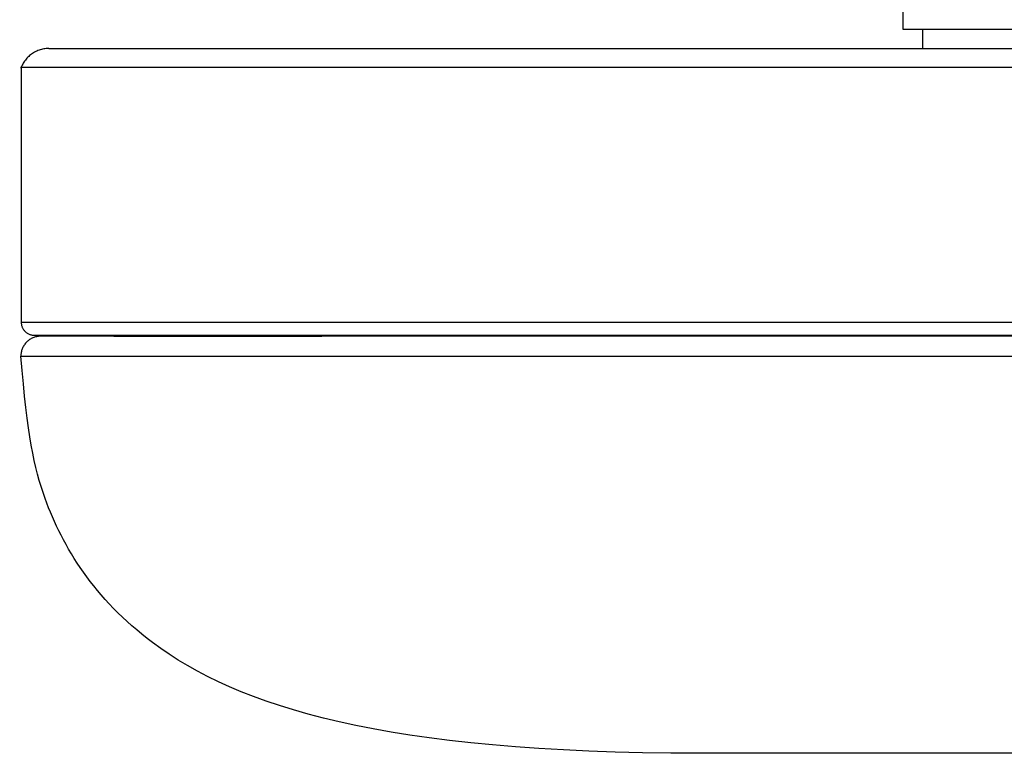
# Model space of a CAD drawing. Header units: millimetres. Extents: x -3355 to -830, y -2775 to -1049.
# Tile 38 of 103: x -1495 to -1420, y -2775 to -2719. Entities that reach past the tile are written whole.
import ezdxf

# ---------------------------------------------------------------- set-up
doc = ezdxf.new("R2010")
doc.units = ezdxf.units.MM
doc.layers.add('Make2D$Visible$Curvas', color=7, linetype='Continuous')

msp = doc.modelspace()

# ---------------------------------------------------------------- linework, layer by layer
at = {"layer": 'Make2D$Visible$Curvas', "color": 8, "lineweight": -3, "true_color": 0x7f7f7f}
for points, degree in [([(-1427.282, -2718.436), (-1427.282, -2719.879)], 1), ([(-1425.779, -2719.879), (-1425.779, -2721.365)], 1), ([(-1492.675, -2721.365), (-1492.675, -2721.365), (-1490.714, -2721.365), (-1487.123, -2721.365)], 3), ([(-1471.323, -2721.365), (-1464.584, -2721.365), (-1448.399, -2721.365), (-1419.782, -2721.365), (-1391.165, -2721.365), (-1374.98, -2721.365), (-1368.241, -2721.365)], 3), ([(-1494.79, -2722.821), (-1494.79, -2742.32)], 1), ([(-1493.785, -2743.329), (-1493.785, -2743.329), (-1491.794, -2743.329), (-1488.149, -2743.329)], 3), ([(-1487.699, -2743.405), (-1491.321, -2743.405), (-1493.298, -2743.405), (-1493.298, -2743.405)], 3), ([(-1472.108, -2743.329), (-1465.266, -2743.329), (-1448.835, -2743.329), (-1419.782, -2743.329), (-1390.729, -2743.329), (-1374.297, -2743.329), (-1367.456, -2743.329)], 3), ([(-1367.8, -2743.405), (-1374.597, -2743.405), (-1390.92, -2743.405), (-1419.782, -2743.405), (-1448.643, -2743.405), (-1464.967, -2743.405), (-1471.763, -2743.405)], 3), ([(-1436.748, -2775.354), (-1436.752, -2775.354), (-1436.756, -2775.354), (-1436.759, -2775.354)], 3)]:
    msp.add_open_spline(points, degree=degree, dxfattribs=at)
for points, weights, knots in [([(-1427.282, -2719.879), (-1427.282, -2719.879), (-1419.782, -2719.879), (-1412.282, -2719.879), (-1412.282, -2719.879)], [1, 0.707106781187, 1, 0.707106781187, 1], [0, 0, 0, 11.780972, 11.780972, 23.561945, 23.561945, 23.561945]), ([(-1344.773, -2722.821), (-1344.773, -2722.821), (-1419.782, -2722.821), (-1494.79, -2722.821), (-1494.79, -2722.821)], [1, 0.707106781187, 1, 0.707106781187, 1], [0, 0, 0, 117.823279, 117.823279, 235.646559, 235.646559, 235.646559]), ([(-1426.889, -2775.354), (-1432.141, -2775.354), (-1436.045, -2775.354), (-1436.395, -2775.354), (-1436.746, -2775.354)], [0.902750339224, 0.853553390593, 0.853553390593, 0.853553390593, 0.853553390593], [45.345957, 45.345957, 45.345957, 56.087134, 56.087134, 56.751382, 56.751382, 56.751382])]:
    msp.add_rational_spline(points, weights, degree=2, knots=knots, dxfattribs=at)
for points, knots in [([(-1492.672, -2721.365), (-1492.676, -2721.365), (-1492.681, -2721.365), (-1492.685, -2721.365), (-1492.748, -2721.365), (-1492.81, -2721.368), (-1492.871, -2721.374), (-1492.936, -2721.38), (-1492.999, -2721.388), (-1493.062, -2721.399), (-1493.123, -2721.41), (-1493.183, -2721.423), (-1493.242, -2721.438), (-1493.302, -2721.454), (-1493.361, -2721.471), (-1493.419, -2721.491), (-1493.478, -2721.512), (-1493.537, -2721.535), (-1493.593, -2721.561), (-1493.651, -2721.586), (-1493.707, -2721.614), (-1493.762, -2721.644), (-1493.818, -2721.675), (-1493.872, -2721.708), (-1493.925, -2721.742), (-1493.936, -2721.75), (-1493.947, -2721.757), (-1493.958, -2721.765), (-1493.97, -2721.773), (-1493.981, -2721.781), (-1493.993, -2721.789), (-1494.044, -2721.826), (-1494.095, -2721.865), (-1494.143, -2721.907), (-1494.191, -2721.948), (-1494.237, -2721.991), (-1494.282, -2722.036), (-1494.326, -2722.08), (-1494.369, -2722.127), (-1494.41, -2722.175), (-1494.45, -2722.223), (-1494.488, -2722.273), (-1494.525, -2722.324), (-1494.56, -2722.375), (-1494.595, -2722.428), (-1494.627, -2722.482), (-1494.658, -2722.536), (-1494.688, -2722.591), (-1494.716, -2722.648), (-1494.742, -2722.704), (-1494.767, -2722.762), (-1494.79, -2722.821)], [0, 0, 0, 0, 0.013893, 0.013893, 0.013893, 0.199352, 0.199352, 0.199352, 0.39211, 0.39211, 0.39211, 0.576919, 0.576919, 0.576919, 0.761394, 0.761394, 0.761394, 0.949263, 0.949263, 0.949263, 1.138077, 1.138077, 1.138077, 1.327994, 1.327994, 1.327994, 1.367863, 1.367863, 1.367863, 1.410689, 1.410689, 1.410689, 1.601559, 1.601559, 1.601559, 1.791475, 1.791475, 1.791475, 1.980529, 1.980529, 1.980529, 2.16893, 2.16893, 2.16893, 2.357022, 2.357022, 2.357022, 2.545206, 2.545206, 2.545206, 2.73388, 2.73388, 2.73388, 2.73388]), ([(-1494.794, -2742.32), (-1494.794, -2742.32), (-1490.71, -2742.32), (-1474.214, -2742.32), (-1449.231, -2742.32), (-1419.782, -2742.32), (-1390.333, -2742.32), (-1365.35, -2742.32), (-1348.853, -2742.32), (-1344.77, -2742.32), (-1344.77, -2742.32)], [233.15433, 233.15433, 233.15433, 233.15433, 261.537588, 290.59732, 319.657052, 348.716785, 377.776517, 406.836249, 435.895981, 464.279239, 464.279239, 464.279239, 464.279239]), ([(-1494.79, -2742.32), (-1494.79, -2742.341), (-1494.79, -2742.362), (-1494.788, -2742.383), (-1494.786, -2742.417), (-1494.782, -2742.451), (-1494.777, -2742.484), (-1494.771, -2742.518), (-1494.764, -2742.551), (-1494.756, -2742.583), (-1494.747, -2742.616), (-1494.736, -2742.648), (-1494.724, -2742.679), (-1494.712, -2742.712), (-1494.698, -2742.743), (-1494.683, -2742.773), (-1494.667, -2742.804), (-1494.65, -2742.834), (-1494.632, -2742.863), (-1494.613, -2742.892), (-1494.593, -2742.92), (-1494.572, -2742.947), (-1494.55, -2742.974), (-1494.527, -2743), (-1494.503, -2743.025), (-1494.498, -2743.031), (-1494.492, -2743.036), (-1494.487, -2743.042), (-1494.474, -2743.054), (-1494.462, -2743.065), (-1494.449, -2743.077), (-1494.423, -2743.1), (-1494.395, -2743.122), (-1494.367, -2743.142), (-1494.339, -2743.162), (-1494.309, -2743.181), (-1494.279, -2743.198), (-1494.249, -2743.215), (-1494.218, -2743.23), (-1494.186, -2743.245), (-1494.155, -2743.258), (-1494.122, -2743.27), (-1494.089, -2743.281), (-1494.056, -2743.291), (-1494.023, -2743.3), (-1493.988, -2743.308), (-1493.955, -2743.315), (-1493.92, -2743.32), (-1493.885, -2743.324), (-1493.852, -2743.327), (-1493.819, -2743.329), (-1493.785, -2743.329)], [0, 0, 0, 0, 0.062359, 0.062359, 0.062359, 0.16402, 0.16402, 0.16402, 0.266042, 0.266042, 0.266042, 0.367111, 0.367111, 0.367111, 0.469797, 0.469797, 0.469797, 0.572702, 0.572702, 0.572702, 0.676209, 0.676209, 0.676209, 0.780636, 0.780636, 0.780636, 0.804083, 0.804083, 0.804083, 0.855903, 0.855903, 0.855903, 0.960918, 0.960918, 0.960918, 1.065235, 1.065235, 1.065235, 1.169133, 1.169133, 1.169133, 1.272959, 1.272959, 1.272959, 1.377053, 1.377053, 1.377053, 1.48171, 1.48171, 1.48171, 1.581916, 1.581916, 1.581916, 1.581916]), ([(-1493.303, -2743.405), (-1493.319, -2743.405), (-1493.335, -2743.406), (-1493.352, -2743.406), (-1493.399, -2743.408), (-1493.445, -2743.412), (-1493.49, -2743.418), (-1493.537, -2743.424), (-1493.583, -2743.432), (-1493.627, -2743.442), (-1493.673, -2743.452), (-1493.717, -2743.464), (-1493.76, -2743.478), (-1493.807, -2743.493), (-1493.853, -2743.51), (-1493.897, -2743.529), (-1493.94, -2743.548), (-1493.982, -2743.568), (-1494.022, -2743.59), (-1494.064, -2743.613), (-1494.104, -2743.637), (-1494.142, -2743.663), (-1494.181, -2743.689), (-1494.219, -2743.717), (-1494.255, -2743.746), (-1494.292, -2743.776), (-1494.327, -2743.808), (-1494.361, -2743.841), (-1494.368, -2743.848), (-1494.375, -2743.855), (-1494.382, -2743.862), (-1494.393, -2743.873), (-1494.403, -2743.884), (-1494.414, -2743.896), (-1494.446, -2743.931), (-1494.477, -2743.967), (-1494.506, -2744.005), (-1494.535, -2744.043), (-1494.562, -2744.082), (-1494.587, -2744.123), (-1494.612, -2744.162), (-1494.635, -2744.204), (-1494.656, -2744.246), (-1494.677, -2744.288), (-1494.696, -2744.331), (-1494.714, -2744.376), (-1494.731, -2744.419), (-1494.746, -2744.464), (-1494.759, -2744.51), (-1494.772, -2744.555), (-1494.783, -2744.601), (-1494.791, -2744.648), (-1494.8, -2744.693), (-1494.806, -2744.74), (-1494.811, -2744.787), (-1494.815, -2744.833), (-1494.817, -2744.88), (-1494.817, -2744.928)], [0.00793, 0.00793, 0.00793, 0.00793, 0.056772, 0.056772, 0.056772, 0.196002, 0.196002, 0.196002, 0.335327, 0.335327, 0.335327, 0.473315, 0.473315, 0.473315, 0.618909, 0.618909, 0.618909, 0.75854, 0.75854, 0.75854, 0.898598, 0.898598, 0.898598, 1.039509, 1.039509, 1.039509, 1.181617, 1.181617, 1.181617, 1.211044, 1.211044, 1.211044, 1.257864, 1.257864, 1.257864, 1.401325, 1.401325, 1.401325, 1.543899, 1.543899, 1.543899, 1.68582, 1.68582, 1.68582, 1.827445, 1.827445, 1.827445, 1.969157, 1.969157, 1.969157, 2.111318, 2.111318, 2.111318, 2.251489, 2.251489, 2.251489, 2.392443, 2.392443, 2.392443, 2.392443]), ([(-1442.796, -2775.354), (-1467.134, -2775.352), (-1478.176, -2771.764), (-1484.732, -2766.867), (-1489.223, -2763.512), (-1491.608, -2759.543), (-1492.953, -2755.844), (-1493.847, -2753.387), (-1494.282, -2751.049), (-1494.817, -2744.928)], [-69.446993, -69.446993, -69.446993, -69.446993, -25.309562, -25.309562, -25.309562, -11.137167, -11.137167, -11.137167, 0, 0, 0, 0]), ([(-1494.817, -2744.928), (-1494.817, -2744.928), (-1494.813, -2744.928), (-1494.803, -2744.928), (-1494.788, -2744.928), (-1494.759, -2744.928), (-1494.716, -2744.928), (-1494.674, -2744.928), (-1494.618, -2744.928), (-1494.548, -2744.928), (-1494.479, -2744.928), (-1494.396, -2744.928), (-1494.299, -2744.928), (-1494.202, -2744.928), (-1494.092, -2744.928), (-1493.967, -2744.928), (-1493.844, -2744.928), (-1493.706, -2744.928), (-1493.553, -2744.928), (-1493.402, -2744.928), (-1493.236, -2744.928), (-1493.056, -2744.928), (-1492.876, -2744.928), (-1492.683, -2744.928), (-1492.474, -2744.928), (-1492.267, -2744.928), (-1492.046, -2744.928), (-1491.811, -2744.928), (-1491.576, -2744.928), (-1491.327, -2744.928), (-1491.064, -2744.928), (-1490.801, -2744.928), (-1490.524, -2744.928), (-1490.233, -2744.928), (-1489.943, -2744.928), (-1489.639, -2744.928), (-1489.32, -2744.928), (-1489.002, -2744.928), (-1488.67, -2744.928), (-1488.324, -2744.928), (-1487.979, -2744.928), (-1487.62, -2744.928), (-1487.247, -2744.928), (-1486.875, -2744.928), (-1486.489, -2744.928), (-1486.089, -2744.928), (-1485.686, -2744.928), (-1485.269, -2744.928), (-1484.837, -2744.928), (-1484.413, -2744.928), (-1483.975, -2744.928), (-1483.523, -2744.928), (-1483.073, -2744.928), (-1482.609, -2744.928), (-1482.132, -2744.928), (-1481.657, -2744.928), (-1481.168, -2744.928), (-1480.667, -2744.928), (-1480.166, -2744.928), (-1479.653, -2744.928), (-1479.128, -2744.928), (-1478.604, -2744.928), (-1478.067, -2744.928), (-1477.518, -2744.928), (-1476.97, -2744.928), (-1476.411, -2744.928), (-1475.84, -2744.928), (-1475.269, -2744.928), (-1474.687, -2744.928), (-1474.095, -2744.928), (-1473.502, -2744.928), (-1472.899, -2744.928), (-1472.285, -2744.928), (-1471.672, -2744.928), (-1471.048, -2744.928), (-1470.414, -2744.928), (-1469.78, -2744.928), (-1469.137, -2744.928), (-1468.484, -2744.928), (-1467.831, -2744.928), (-1467.169, -2744.928), (-1466.498, -2744.928), (-1465.827, -2744.928), (-1465.147, -2744.928), (-1464.459, -2744.928), (-1463.77, -2744.928), (-1463.074, -2744.928), (-1462.37, -2744.928), (-1461.665, -2744.928), (-1460.953, -2744.928), (-1460.234, -2744.928), (-1459.514, -2744.928), (-1458.787, -2744.928), (-1458.054, -2744.928), (-1457.317, -2744.928), (-1456.573, -2744.928), (-1455.824, -2744.928), (-1455.051, -2744.928), (-1454.272, -2744.928), (-1453.489, -2744.928), (-1452.728, -2744.928), (-1451.962, -2744.928), (-1451.193, -2744.928), (-1450.421, -2744.928), (-1449.645, -2744.928), (-1448.866, -2744.928), (-1448.084, -2744.928), (-1447.299, -2744.928), (-1446.512, -2744.928), (-1445.722, -2744.928), (-1444.929, -2744.928), (-1444.134, -2744.928), (-1443.336, -2744.928), (-1442.536, -2744.928), (-1441.736, -2744.928), (-1440.931, -2744.928), (-1440.126, -2744.928), (-1439.321, -2744.928), (-1438.511, -2744.928), (-1437.701, -2744.928), (-1436.892, -2744.928), (-1436.078, -2744.928), (-1435.265, -2744.928), (-1434.453, -2744.928), (-1433.636, -2744.928), (-1432.821, -2744.928), (-1432.007, -2744.928), (-1431.189, -2744.928), (-1430.372, -2744.928), (-1429.559, -2744.928), (-1428.739, -2744.928), (-1427.923, -2744.928), (-1427.11, -2744.928), (-1426.291, -2744.928), (-1425.475, -2744.928), (-1424.664, -2744.928), (-1423.847, -2744.928), (-1423.033, -2744.928), (-1422.225, -2744.928), (-1421.41, -2744.928), (-1420.6, -2744.928), (-1419.795, -2744.928), (-1419.77, -2744.928), (-1419.744, -2744.928), (-1419.719, -2744.928), (-1419.678, -2744.928), (-1419.637, -2744.928), (-1419.596, -2744.928), (-1419.457, -2744.928), (-1419.317, -2744.928), (-1419.178, -2744.928), (-1418.897, -2744.928), (-1418.615, -2744.928), (-1418.333, -2744.928), (-1417.523, -2744.928), (-1416.709, -2744.928), (-1415.889, -2744.928), (-1415.077, -2744.928), (-1414.259, -2744.928), (-1413.438, -2744.928), (-1412.623, -2744.928), (-1411.805, -2744.928), (-1410.983, -2744.928), (-1410.167, -2744.928), (-1409.348, -2744.928), (-1408.526, -2744.928), (-1407.71, -2744.928), (-1406.892, -2744.928), (-1406.072, -2744.928), (-1405.257, -2744.928), (-1404.441, -2744.928), (-1403.623, -2744.928), (-1402.811, -2744.928), (-1401.997, -2744.928), (-1401.183, -2744.928), (-1400.374, -2744.928), (-1399.565, -2744.928), (-1398.756, -2744.928), (-1397.951, -2744.928), (-1397.147, -2744.928), (-1396.345, -2744.928), (-1395.546, -2744.928), (-1394.748, -2744.928), (-1393.953, -2744.928), (-1393.161, -2744.928), (-1392.371, -2744.928), (-1391.584, -2744.928), (-1390.8, -2744.928), (-1390.019, -2744.928), (-1389.241, -2744.928), (-1388.467, -2744.928), (-1387.695, -2744.928), (-1386.928, -2744.928), (-1386.164, -2744.928), (-1385.404, -2744.928), (-1384.649, -2744.928), (-1383.897, -2744.928), (-1383.149, -2744.928), (-1382.407, -2744.928), (-1381.656, -2744.928), (-1380.911, -2744.928), (-1380.172, -2744.928), (-1379.422, -2744.928), (-1378.678, -2744.928), (-1377.942, -2744.928), (-1377.232, -2744.928), (-1376.529, -2744.928), (-1375.834, -2744.928), (-1375.14, -2744.928), (-1374.454, -2744.928), (-1373.776, -2744.928), (-1373.099, -2744.928), (-1372.43, -2744.928), (-1371.77, -2744.928), (-1371.111, -2744.928), (-1370.461, -2744.928), (-1369.82, -2744.928), (-1369.18, -2744.928), (-1368.549, -2744.928), (-1367.928, -2744.928), (-1367.307, -2744.928), (-1366.697, -2744.928), (-1366.097, -2744.928), (-1365.497, -2744.928), (-1364.907, -2744.928), (-1364.329, -2744.928), (-1363.75, -2744.928), (-1363.183, -2744.928), (-1362.627, -2744.928), (-1362.071, -2744.928), (-1361.526, -2744.928), (-1360.993, -2744.928), (-1360.46, -2744.928), (-1359.939, -2744.928), (-1359.43, -2744.928), (-1358.921, -2744.928), (-1358.423, -2744.928), (-1357.939, -2744.928), (-1357.454, -2744.928), (-1356.982, -2744.928), (-1356.522, -2744.928), (-1356.062, -2744.928), (-1355.615, -2744.928), (-1355.181, -2744.928), (-1354.747, -2744.928), (-1354.325, -2744.928), (-1353.918, -2744.928), (-1353.509, -2744.928), (-1353.114, -2744.928), (-1352.733, -2744.928), (-1352.351, -2744.928), (-1351.982, -2744.928), (-1351.628, -2744.928), (-1351.273, -2744.928), (-1350.931, -2744.928), (-1350.604, -2744.928), (-1350.276, -2744.928), (-1349.962, -2744.928), (-1349.662, -2744.928), (-1349.361, -2744.928), (-1349.074, -2744.928), (-1348.802, -2744.928), (-1348.528, -2744.928), (-1348.269, -2744.928), (-1348.024, -2744.928), (-1347.779, -2744.928), (-1347.547, -2744.928), (-1347.33, -2744.928), (-1347.112, -2744.928), (-1346.908, -2744.928), (-1346.719, -2744.928), (-1346.529, -2744.928), (-1346.353, -2744.928), (-1346.191, -2744.928), (-1346.029, -2744.928), (-1345.88, -2744.928), (-1345.746, -2744.928), (-1345.611, -2744.928), (-1345.491, -2744.928), (-1345.384, -2744.928), (-1345.276, -2744.928), (-1345.183, -2744.928), (-1345.103, -2744.928), (-1345.023, -2744.928), (-1344.957, -2744.928), (-1344.904, -2744.928), (-1344.851, -2744.928), (-1344.812, -2744.928), (-1344.785, -2744.928), (-1344.759, -2744.928), (-1344.746, -2744.928), (-1344.746, -2744.928)], [230.948022, 230.948022, 230.948022, 230.948022, 232.373462, 232.373462, 232.373462, 234.770755, 234.770755, 234.770755, 237.176291, 237.176291, 237.176291, 239.597266, 239.597266, 239.597266, 242.022537, 242.022537, 242.022537, 244.459801, 244.459801, 244.459801, 246.908428, 246.908428, 246.908428, 249.367771, 249.367771, 249.367771, 251.829052, 251.829052, 251.829052, 254.299108, 254.299108, 254.299108, 256.777335, 256.777335, 256.777335, 259.263118, 259.263118, 259.263118, 261.755831, 261.755831, 261.755831, 264.254843, 264.254843, 264.254843, 266.75951, 266.75951, 266.75951, 269.296093, 269.296093, 269.296093, 271.805968, 271.805968, 271.805968, 274.319726, 274.319726, 274.319726, 276.836763, 276.836763, 276.836763, 279.356469, 279.356469, 279.356469, 281.878231, 281.878231, 281.878231, 284.401437, 284.401437, 284.401437, 286.925471, 286.925471, 286.925471, 289.449718, 289.449718, 289.449718, 291.973563, 291.973563, 291.973563, 294.496392, 294.496392, 294.496392, 297.017594, 297.017594, 297.017594, 299.536559, 299.536559, 299.536559, 302.052682, 302.052682, 302.052682, 304.565362, 304.565362, 304.565362, 307.074002, 307.074002, 307.074002, 309.589314, 309.589314, 309.589314, 312.172899, 312.172899, 312.172899, 314.669854, 314.669854, 314.669854, 317.160985, 317.160985, 317.160985, 319.645747, 319.645747, 319.645747, 322.123597, 322.123597, 322.123597, 324.594003, 324.594003, 324.594003, 327.056439, 327.056439, 327.056439, 329.51039, 329.51039, 329.51039, 331.955348, 331.955348, 331.955348, 334.390813, 334.390813, 334.390813, 336.816298, 336.816298, 336.816298, 339.231325, 339.231325, 339.231325, 341.635425, 341.635425, 341.635425, 344.028141, 344.028141, 344.028141, 346.409027, 346.409027, 346.409027, 346.483859, 346.483859, 346.483859, 346.604329, 346.604329, 346.604329, 347.013611, 347.013611, 347.013611, 347.841464, 347.841464, 347.841464, 350.236971, 350.236971, 350.236971, 352.644013, 352.644013, 352.644013, 355.062104, 355.062104, 355.062104, 357.490751, 357.490751, 357.490751, 359.929449, 359.929449, 359.929449, 362.377684, 362.377684, 362.377684, 364.834932, 364.834932, 364.834932, 367.30066, 367.30066, 367.30066, 369.774328, 369.774328, 369.774328, 372.255387, 372.255387, 372.255387, 374.743282, 374.743282, 374.743282, 377.237451, 377.237451, 377.237451, 379.737325, 379.737325, 379.737325, 382.242331, 382.242331, 382.242331, 384.751893, 384.751893, 384.751893, 387.3028, 387.3028, 387.3028, 389.904672, 389.904672, 389.904672, 392.421409, 392.421409, 392.421409, 394.940749, 394.940749, 394.940749, 397.462122, 397.462122, 397.462122, 399.984956, 399.984956, 399.984956, 402.508678, 402.508678, 402.508678, 405.032715, 405.032715, 405.032715, 407.556495, 407.556495, 407.556495, 410.079447, 410.079447, 410.079447, 412.600999, 412.600999, 412.600999, 415.120583, 415.120583, 415.120583, 417.637634, 417.637634, 417.637634, 420.151588, 420.151588, 420.151588, 422.661888, 422.661888, 422.661888, 425.167979, 425.167979, 425.167979, 427.66931, 427.66931, 427.66931, 430.165338, 430.165338, 430.165338, 432.655524, 432.655524, 432.655524, 435.139336, 435.139336, 435.139336, 437.616248, 437.616248, 437.616248, 440.085743, 440.085743, 440.085743, 442.54731, 442.54731, 442.54731, 445.000447, 445.000447, 445.000447, 447.44466, 447.44466, 447.44466, 449.879464, 449.879464, 449.879464, 452.304384, 452.304384, 452.304384, 454.718953, 454.718953, 454.718953, 457.122715, 457.122715, 457.122715, 459.515224, 459.515224, 459.515224, 461.896044, 461.896044, 461.896044, 461.896044]), ([(-1436.759, -2775.354), (-1437.337, -2775.354), (-1440.822, -2775.354), (-1442.793, -2775.354), (-1442.793, -2775.354)], [-17.753662, -17.753662, -17.753662, -17.753662, -15.088919, -0.695815, -0.695815, -0.695815, -0.695815]), ([(-1410.78, -2775.354), (-1411.4, -2775.354), (-1416.529, -2775.354), (-1422.321, -2775.354), (-1426.889, -2775.354)], [-47.387516, -47.387516, -47.387516, -47.387516, -45.266758, -30.177838, -30.177838, -30.177838, -30.177838])]:
    msp.add_open_spline(points, degree=3, knots=knots, dxfattribs=at)
for points in [[(-1487.123, -2721.365), (-1481.575, -2721.365), (-1471.323, -2721.365)], [(-1488.149, -2743.329), (-1482.516, -2743.329), (-1472.108, -2743.329)], [(-1487.699, -2743.405), (-1482.103, -2743.405), (-1471.763, -2743.405)]]:
    msp.add_rational_spline(points, [0.887325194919, 0.853553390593, 0.853553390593], degree=2, dxfattribs=at)

doc.saveas('drawing.dxf')
